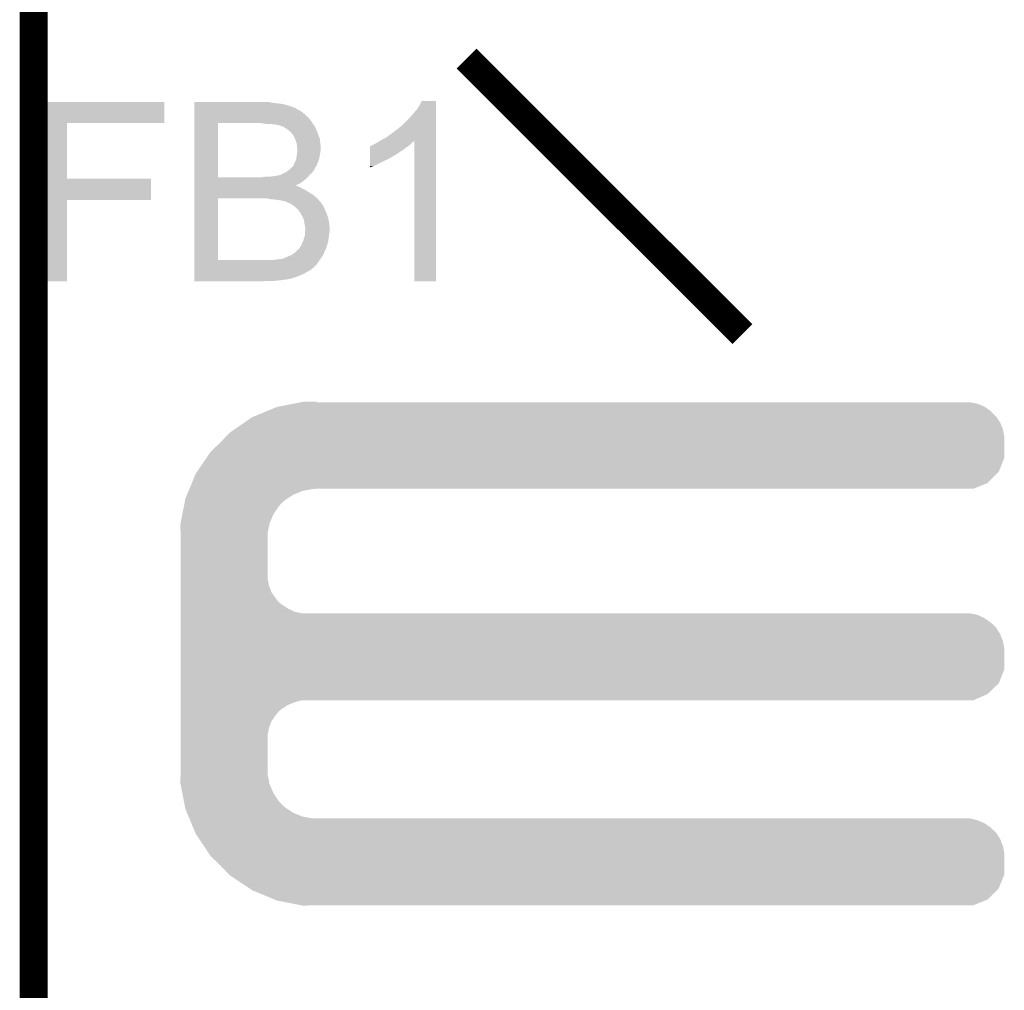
# Model space of a CAD drawing. Extents: x -1.3 to 24.2, y -3.9 to 53.4.
# Tile 20 of 45: x -1.3 to 4, y 19.6 to 24.9. Entities that reach past the tile are written whole.
import ezdxf

# ---------------------------------------------------------------- set-up
doc = ezdxf.new("R2010")
doc.units = 0
doc.layers.add('LTE_IOT_24_CLICK_V101_GKO', color=9, linetype='CONTINUOUS')
doc.layers.add('LTE_IOT_24_CLICK_V101_GTO', color=11, linetype='CONTINUOUS')

msp = doc.modelspace()

# ---------------------------------------------------------------- linework, layer by layer
at = {"layer": 'LTE_IOT_24_CLICK_V101_GKO', "const_width": 0.1524}
msp.add_lwpolyline([(-1.27, -3.81), (-1.27, 51.054)], dxfattribs=at)
at = {"layer": 'LTE_IOT_24_CLICK_V101_GTO', "const_width": 0.1524}
msp.add_lwpolyline([(1.08458, 24.70658), (2.58572, 23.20798)], dxfattribs=at)
at = {"layer": 'LTE_IOT_24_CLICK_V101_GTO'}
for points in [[(-1.21918, 24.35606), (-1.219178, 24.470336), (-0.558824, 24.35606), (-0.5588, 24.470336)], [(-1.219178, 24.470336), (-1.219176, 24.47036), (-0.5588, 24.470336), (-1.219176, 24.47036)], [(-0.396218, 24.46528), (-0.396216, 24.47036), (0.03302, 24.46528), (0.007622, 24.47036)], [(-0.396218, 24.46274), (-0.396218, 24.46528), (0.06096, 24.46274), (0.03302, 24.46528)], [(-0.396218, 24.45766), (-0.396218, 24.46274), (0.091442, 24.45766), (0.06096, 24.46274)], [(-0.396218, 24.45004), (-0.396218, 24.45766), (0.11938, 24.45004), (0.091442, 24.45766)], [(-0.396218, 24.43988), (-0.396218, 24.45004), (0.147324, 24.43988), (0.11938, 24.45004)], [(-0.396218, 24.439876), (-0.396218, 24.43988), (0.149866, 24.439876), (0.147324, 24.43988)], [(-0.396218, 24.4348), (-0.396218, 24.439876), (0.157478, 24.4348), (0.149866, 24.439876)], [(-0.396218, 24.42718), (-0.396218, 24.4348), (0.17018, 24.42718), (0.157478, 24.4348)], [(0.8128, 24.42718), (0.82804, 24.450042), (0.919478, 24.42718), (0.919478, 24.450042)], [(0.82804, 24.450042), (0.840742, 24.475416), (0.919478, 24.450042), (0.91948, 24.475416)], [(0.840742, 24.475416), (0.840756, 24.47544), (0.91948, 24.475416), (0.840756, 24.47544)], [(-0.39622, 24.38908), (-0.396218, 24.40686), (0.220982, 24.38908), (0.20066, 24.40686)], [(-0.39622, 24.3713), (-0.39622, 24.38908), (0.23622, 24.3713), (0.220982, 24.38908)], [(-0.396218, 24.41956), (-0.396218, 24.42718), (0.185416, 24.41956), (0.17018, 24.42718)], [(-0.396218, 24.40686), (-0.396218, 24.41956), (0.20066, 24.40686), (0.185416, 24.41956)], [(0.734058, 24.343358), (0.77724, 24.38654), (0.919476, 24.343358), (0.919476, 24.38654)], [(0.77724, 24.38654), (0.8128, 24.42718), (0.919476, 24.38654), (0.919478, 24.42718)], [(-1.219188, 24.0538), (-1.21918, 24.356036), (-1.089636, 24.0538), (-1.08966, 24.356036)], [(-1.21918, 24.356036), (-1.21918, 24.35606), (-1.08966, 24.356036), (-0.558824, 24.35606)], [(-0.396228, 24.061442), (-0.39622, 24.356058), (-0.266698, 24.061442), (-0.266678, 24.356058)], [(-0.39622, 24.35606), (-0.39622, 24.3713), (0.246382, 24.35606), (0.23622, 24.3713)], [(-0.39622, 24.356058), (-0.39622, 24.35606), (-0.266678, 24.356058), (-0.035558, 24.35606)], [(-0.005078, 24.35098), (-0.035558, 24.35606), (0.249768, 24.35098), (0.246382, 24.35606)], [(0.04064, 24.34844), (0.01778, 24.35098), (0.251462, 24.34844), (0.249768, 24.35098)], [(0.040652, 24.348438), (0.04064, 24.34844), (0.251462, 24.348438), (0.251462, 24.34844)], [(0.05588, 24.3459), (0.040652, 24.348438), (0.254, 24.3459), (0.251462, 24.348438)], [(0.066042, 24.34336), (0.05588, 24.3459), (0.255694, 24.34336), (0.254, 24.3459)], [(0.071124, 24.34082), (0.066042, 24.34336), (0.257388, 24.34082), (0.255694, 24.34336)], [(0.073662, 24.340818), (0.071124, 24.34082), (0.25739, 24.340818), (0.257388, 24.34082)], [(0.081272, 24.338282), (0.073662, 24.340818), (0.25908, 24.338282), (0.25739, 24.340818)], [(0.088906, 24.335738), (0.081272, 24.338282), (0.260098, 24.335738), (0.25908, 24.338282)], [(0.10414, 24.32558), (0.088906, 24.335738), (0.26416, 24.32558), (0.260098, 24.335738)], [(0.124458, 24.31034), (0.10414, 24.32558), (0.27178, 24.31034), (0.26416, 24.32558)], [(0.67564, 24.29764), (0.70612, 24.3205), (0.919474, 24.29764), (0.919476, 24.3205)], [(0.70612, 24.3205), (0.734058, 24.343358), (0.919476, 24.3205), (0.919476, 24.343358)], [(0.12446, 24.310338), (0.124458, 24.31034), (0.271782, 24.310338), (0.27178, 24.31034)], [(0.13208, 24.30272), (0.12446, 24.310338), (0.274638, 24.30272), (0.271782, 24.310338)], [(0.137162, 24.295098), (0.13208, 24.30272), (0.277496, 24.295098), (0.274638, 24.30272)], [(0.142242, 24.290014), (0.137162, 24.295098), (0.279402, 24.290014), (0.277496, 24.295098)], [(0.14986, 24.27478), (0.142242, 24.290014), (0.285116, 24.27478), (0.279402, 24.290014)], [(0.151894, 24.269698), (0.14986, 24.27478), (0.28702, 24.269698), (0.285116, 24.27478)], [(0.15494, 24.262082), (0.151894, 24.269698), (0.287782, 24.262082), (0.28702, 24.269698)], [(0.61976, 24.26208), (0.647702, 24.27732), (0.919474, 24.26208), (0.919474, 24.27732)], [(0.647702, 24.27732), (0.67564, 24.29764), (0.919474, 24.27732), (0.919474, 24.29764)], [(0.16002, 24.246838), (0.15494, 24.262082), (0.289308, 24.246838), (0.287782, 24.262082)], [(0.160528, 24.2443), (0.16002, 24.246838), (0.28956, 24.2443), (0.289308, 24.246838)], [(0.16256, 24.234138), (0.160528, 24.2443), (0.29069, 24.234138), (0.28956, 24.2443)], [(0.162562, 24.221438), (0.16256, 24.234138), (0.2921, 24.221438), (0.29069, 24.234138)], [(0.1651, 24.213816), (0.162562, 24.221438), (0.2921, 24.213816), (0.2921, 24.221438)], [(0.1651, 24.211278), (0.1651, 24.213816), (0.2921, 24.211278), (0.2921, 24.213816)], [(0.558818, 24.2062), (0.558824, 24.22906), (0.73406, 24.2062), (0.766064, 24.22906)], [(0.558824, 24.22906), (0.561346, 24.229066), (0.766064, 24.22906), (0.766072, 24.229066)], [(0.561346, 24.229066), (0.56388, 24.2316), (0.766072, 24.229066), (0.76962, 24.2316)], [(0.56388, 24.2316), (0.563884, 24.231602), (0.76962, 24.2316), (0.769622, 24.231602)], [(0.563884, 24.231602), (0.568962, 24.23414), (0.769622, 24.231602), (0.772794, 24.23414)], [(0.568962, 24.23414), (0.576584, 24.236682), (0.772794, 24.23414), (0.775972, 24.236682)], [(0.576584, 24.236682), (0.584198, 24.241758), (0.775972, 24.236682), (0.782318, 24.241758)], [(0.584198, 24.241758), (0.584202, 24.24176), (0.782318, 24.241758), (0.78232, 24.24176)], [(0.584202, 24.24176), (0.594358, 24.24684), (0.78232, 24.24176), (0.7874, 24.24684)], [(0.594358, 24.24684), (0.611282, 24.256994), (0.7874, 24.24684), (0.797554, 24.256994)], [(0.611282, 24.256994), (0.611292, 24.257), (0.797554, 24.256994), (0.800076, 24.257)], [(0.611292, 24.257), (0.61976, 24.26208), (0.919474, 24.257), (0.919474, 24.26208)], [(0.8001, 23.495024), (0.800076, 24.257), (0.919456, 23.495024), (0.919474, 24.257)], [(0.157478, 24.155398), (0.159172, 24.165556), (0.280668, 24.155398), (0.284478, 24.165556)], [(0.159172, 24.165556), (0.16002, 24.17064), (0.284478, 24.165556), (0.285204, 24.17064)], [(0.16002, 24.17064), (0.161834, 24.18334), (0.285204, 24.17064), (0.28702, 24.18334)], [(0.161834, 24.18334), (0.16401, 24.19858), (0.28702, 24.18334), (0.28956, 24.19858)], [(0.16401, 24.19858), (0.1651, 24.2062), (0.28956, 24.19858), (0.291084, 24.2062)], [(0.1651, 24.2062), (0.1651, 24.211278), (0.291084, 24.2062), (0.2921, 24.211278)], [(0.558806, 24.15286), (0.558808, 24.16048), (0.64262, 24.15286), (0.660398, 24.16048)], [(0.558808, 24.16048), (0.55881, 24.1681), (0.660398, 24.16048), (0.673102, 24.1681)], [(0.55881, 24.1681), (0.558812, 24.173174), (0.673102, 24.1681), (0.683244, 24.173174)], [(0.558812, 24.17572), (0.558814, 24.19096), (0.685798, 24.17572), (0.711202, 24.19096)], [(0.558812, 24.175696), (0.558812, 24.17572), (0.68326, 24.175696), (0.685798, 24.17572)], [(0.558812, 24.173174), (0.558812, 24.175696), (0.683244, 24.173174), (0.68326, 24.175696)], [(0.558814, 24.19096), (0.558818, 24.2062), (0.711202, 24.19096), (0.73406, 24.2062)], [(0.123186, 24.104598), (0.129538, 24.109678), (0.25654, 24.104598), (0.259714, 24.109678)], [(0.129538, 24.109678), (0.142238, 24.12238), (0.259714, 24.109678), (0.26765, 24.12238)], [(0.142238, 24.12238), (0.143506, 24.124918), (0.26765, 24.12238), (0.269238, 24.124918)], [(0.143506, 24.124918), (0.14478, 24.12746), (0.269238, 24.124918), (0.27019, 24.12746)], [(0.14478, 24.12746), (0.14732, 24.135078), (0.27019, 24.12746), (0.273048, 24.135078)], [(0.14732, 24.135078), (0.157478, 24.155398), (0.273048, 24.135078), (0.280668, 24.155398)], [(0.5588, 24.12238), (0.558806, 24.15286), (0.581658, 24.12238), (0.64262, 24.15286)], [(0.5588, 24.114792), (0.5588, 24.12238), (0.5588, 24.114792), (0.581658, 24.12238)], [(-1.21919, 23.93696), (-1.219188, 24.053776), (-0.632484, 23.93696), (-0.63246, 24.053776)], [(-1.219188, 24.053776), (-1.219188, 24.0538), (-0.63246, 24.053776), (-1.089636, 24.0538)], [(-0.396228, 24.06142), (-0.396228, 24.061442), (-0.027942, 24.06142), (-0.266698, 24.061442)], [(-0.396228, 24.058878), (-0.396228, 24.06142), (0.21844, 24.058878), (0.220556, 24.06142)], [(-0.396228, 24.04364), (-0.396228, 24.058878), (0.200662, 24.04364), (0.21844, 24.058878)], [(-0.027942, 24.06142), (-0.01016, 24.06396), (0.220556, 24.06142), (0.222674, 24.06396)], [(0.010158, 24.06396), (0.03048, 24.0665), (0.222674, 24.06396), (0.22479, 24.0665)], [(0.03048, 24.0665), (0.066034, 24.071578), (0.22479, 24.0665), (0.22902, 24.071578)], [(0.066034, 24.071578), (0.068572, 24.074114), (0.22902, 24.071578), (0.231134, 24.074114)], [(0.068572, 24.074114), (0.07196, 24.074118), (0.231134, 24.074114), (0.231138, 24.074118)], [(0.07196, 24.074118), (0.073656, 24.07412), (0.231138, 24.074118), (0.23114, 24.07412)], [(0.073656, 24.07412), (0.081276, 24.079198), (0.23114, 24.07412), (0.237488, 24.079198)], [(0.081276, 24.079198), (0.093974, 24.084278), (0.237488, 24.079198), (0.243838, 24.084278)], [(0.093974, 24.084278), (0.09398, 24.08428), (0.243838, 24.084278), (0.243838, 24.08428)], [(0.09398, 24.08428), (0.104136, 24.089358), (0.243838, 24.08428), (0.247648, 24.089358)], [(0.104136, 24.089358), (0.110488, 24.09444), (0.247648, 24.089358), (0.25146, 24.09444)], [(0.110488, 24.09444), (0.120006, 24.102054), (0.25146, 24.09444), (0.256536, 24.102054)], [(0.120006, 24.102054), (0.123186, 24.104598), (0.256536, 24.102054), (0.25654, 24.104598)], [(-0.396228, 24.0284), (-0.396228, 24.04364), (0.180338, 24.0284), (0.200662, 24.04364)], [(-0.396228, 24.0157), (-0.396228, 24.0284), (0.15504, 24.0157), (0.180338, 24.0284)], [(-0.396228, 24.015694), (-0.396228, 24.0157), (0.157486, 24.015694), (0.15504, 24.0157)], [(-0.396228, 24.01316), (-0.396228, 24.015694), (0.160024, 24.01316), (0.157486, 24.015694)], [(-0.396228, 24.013158), (-0.396228, 24.01316), (0.162562, 24.013158), (0.160024, 24.01316)], [(-0.396228, 24.01062), (-0.396228, 24.013158), (0.17018, 24.01062), (0.162562, 24.013158)], [(-0.396228, 23.99284), (-0.396228, 24.01062), (0.205738, 23.99284), (0.17018, 24.01062)], [(-0.396238, 23.611862), (-0.39623, 23.947118), (-0.266698, 23.611862), (-0.266678, 23.947118)], [(-0.39623, 23.98014), (-0.396228, 23.99284), (0.22606, 23.98014), (0.205738, 23.99284)], [(-0.39623, 23.9649), (-0.39623, 23.98014), (0.251462, 23.9649), (0.22606, 23.98014)], [(-0.39623, 23.94712), (-0.39623, 23.9649), (0.27178, 23.94712), (0.251462, 23.9649)], [(-0.39623, 23.947118), (-0.39623, 23.94712), (-0.266678, 23.947118), (-0.010158, 23.94712)], [(0.017778, 23.94204), (-0.010158, 23.94712), (0.276296, 23.94204), (0.27178, 23.94712)], [(-1.2192, 23.495024), (-1.21919, 23.936936), (-1.089684, 23.495024), (-1.08966, 23.936936)], [(-1.21919, 23.936936), (-1.21919, 23.93696), (-1.08966, 23.936936), (-0.632484, 23.93696)], [(0.04318, 23.9395), (0.017778, 23.94204), (0.278554, 23.9395), (0.276296, 23.94204)], [(0.0635, 23.93696), (0.04318, 23.9395), (0.280812, 23.93696), (0.278554, 23.9395)], [(0.07874, 23.93442), (0.0635, 23.93696), (0.28307, 23.93442), (0.280812, 23.93696)], [(0.091442, 23.931878), (0.07874, 23.93442), (0.28533, 23.931878), (0.28307, 23.93442)], [(0.096524, 23.92934), (0.091442, 23.931878), (0.287586, 23.92934), (0.28533, 23.931878)], [(0.099064, 23.929338), (0.096524, 23.92934), (0.287588, 23.929338), (0.287586, 23.92934)], [(0.110914, 23.92426), (0.099064, 23.929338), (0.2921, 23.92426), (0.287588, 23.929338)], [(0.11684, 23.92172), (0.110914, 23.92426), (0.29464, 23.92172), (0.2921, 23.92426)], [(0.132076, 23.914102), (0.11684, 23.92172), (0.29972, 23.914102), (0.29464, 23.92172)], [(0.132082, 23.914098), (0.132076, 23.914102), (0.299724, 23.914098), (0.29972, 23.914102)], [(0.147322, 23.903938), (0.132082, 23.914098), (0.305818, 23.903938), (0.299724, 23.914098)], [(0.149864, 23.901398), (0.147322, 23.903938), (0.30734, 23.901398), (0.305818, 23.903938)], [(0.157482, 23.89378), (0.149864, 23.901398), (0.310606, 23.89378), (0.30734, 23.901398)], [(0.167642, 23.886158), (0.157482, 23.89378), (0.313874, 23.886158), (0.310606, 23.89378)], [(0.169334, 23.88362), (0.167642, 23.886158), (0.31496, 23.88362), (0.313874, 23.886158)], [(0.17272, 23.878538), (0.169334, 23.88362), (0.31722, 23.878538), (0.31496, 23.88362)], [(0.175262, 23.87346), (0.17272, 23.878538), (0.319476, 23.87346), (0.31722, 23.878538)], [(0.1778, 23.87092), (0.175262, 23.87346), (0.320606, 23.87092), (0.319476, 23.87346)], [(0.184574, 23.86076), (0.1778, 23.87092), (0.32512, 23.86076), (0.320606, 23.87092)], [(0.18796, 23.855678), (0.184574, 23.86076), (0.326814, 23.855678), (0.32512, 23.86076)], [(0.19558, 23.840438), (0.18796, 23.855678), (0.331894, 23.840438), (0.326814, 23.855678)], [(0.196428, 23.8379), (0.19558, 23.840438), (0.33274, 23.8379), (0.331894, 23.840438)], [(0.20066, 23.8252), (0.196428, 23.8379), (0.33505, 23.8252), (0.33274, 23.8379)], [(0.2032, 23.809962), (0.20066, 23.8252), (0.33782, 23.809962), (0.33505, 23.8252)], [(0.2032, 23.80996), (0.2032, 23.809962), (0.337822, 23.80996), (0.33782, 23.809962)], [(0.20574, 23.79726), (0.2032, 23.80996), (0.33888, 23.79726), (0.337822, 23.80996)], [(0.20828, 23.787098), (0.20574, 23.79726), (0.339726, 23.787098), (0.33888, 23.79726)], [(0.20828, 23.779482), (0.20828, 23.787098), (0.34036, 23.779482), (0.339726, 23.787098)], [(0.198118, 23.718518), (0.20066, 23.731218), (0.333056, 23.718518), (0.334644, 23.731218)], [(0.20066, 23.731218), (0.202692, 23.7363), (0.334644, 23.731218), (0.33528, 23.7363)], [(0.202692, 23.7363), (0.205738, 23.743916), (0.33528, 23.7363), (0.336368, 23.743916)], [(0.205738, 23.75408), (0.20574, 23.761698), (0.33782, 23.75408), (0.339342, 23.761698)], [(0.205738, 23.743916), (0.205738, 23.75408), (0.336368, 23.743916), (0.33782, 23.75408)], [(0.20574, 23.761698), (0.206464, 23.766778), (0.339342, 23.761698), (0.34036, 23.766778)], [(0.206464, 23.766778), (0.20828, 23.77948), (0.34036, 23.766778), (0.34036, 23.77948)], [(0.20828, 23.77948), (0.20828, 23.779482), (0.34036, 23.77948), (0.34036, 23.779482)], [(0.174242, 23.672802), (0.18796, 23.695662), (0.32004, 23.672802), (0.32766, 23.695662)], [(0.18796, 23.695662), (0.1905, 23.70074), (0.32766, 23.695662), (0.328928, 23.70074)], [(0.1905, 23.70074), (0.19304, 23.708358), (0.328928, 23.70074), (0.330834, 23.708358)], [(0.19304, 23.708358), (0.196848, 23.71598), (0.330834, 23.708358), (0.33274, 23.71598)], [(0.196848, 23.71598), (0.198118, 23.718518), (0.33274, 23.71598), (0.333056, 23.718518)], [(0.088898, 23.619458), (0.11176, 23.62962), (0.29159, 23.619458), (0.299718, 23.62962)], [(0.11176, 23.62962), (0.111764, 23.629622), (0.299718, 23.62962), (0.29972, 23.629622)], [(0.111764, 23.629622), (0.137146, 23.639778), (0.29972, 23.629622), (0.3048, 23.639778)], [(0.137146, 23.639778), (0.137162, 23.642306), (0.3048, 23.639778), (0.306484, 23.642306)], [(0.137162, 23.642306), (0.147306, 23.647394), (0.306484, 23.642306), (0.309876, 23.647394)], [(0.147306, 23.647394), (0.147314, 23.647398), (0.309876, 23.647394), (0.309876, 23.647398)], [(0.147314, 23.647398), (0.149852, 23.649936), (0.309876, 23.647398), (0.30988, 23.649936)], [(0.149852, 23.649936), (0.16256, 23.662638), (0.30988, 23.649936), (0.315522, 23.662638)], [(0.16256, 23.662638), (0.172716, 23.670258), (0.315522, 23.662638), (0.318908, 23.670258)], [(0.172716, 23.670258), (0.174242, 23.672802), (0.318908, 23.670258), (0.32004, 23.672802)], [(-0.39624, 23.5712), (-0.396238, 23.586438), (0.254, 23.5712), (0.269238, 23.586438)], [(-0.39624, 23.558502), (-0.39624, 23.5712), (0.238762, 23.558502), (0.254, 23.5712)], [(-0.396238, 23.61184), (-0.396238, 23.611862), (0.040638, 23.61184), (-0.266698, 23.611862)], [(-0.396238, 23.586438), (-0.396238, 23.61184), (0.269238, 23.586438), (0.286172, 23.61184)], [(0.040638, 23.61184), (0.053338, 23.61438), (0.286172, 23.61184), (0.287866, 23.61438)], [(0.066036, 23.61438), (0.071116, 23.616918), (0.287866, 23.61438), (0.289558, 23.616918)], [(0.071116, 23.616918), (0.078738, 23.61692), (0.289558, 23.616918), (0.28956, 23.61692)], [(0.078738, 23.61692), (0.088898, 23.619458), (0.28956, 23.61692), (0.29159, 23.619458)], [(-0.39624, 23.555958), (-0.39624, 23.558502), (0.236216, 23.555958), (0.238762, 23.558502)], [(-0.39624, 23.54834), (-0.39624, 23.555958), (0.220982, 23.54834), (0.236216, 23.555958)], [(-0.39624, 23.54072), (-0.39624, 23.54834), (0.20828, 23.54072), (0.220982, 23.54834)], [(-0.39624, 23.5331), (-0.39624, 23.54072), (0.19304, 23.5331), (0.20828, 23.54072)], [(-0.39624, 23.52548), (-0.39624, 23.5331), (0.17526, 23.52548), (0.19304, 23.5331)], [(-0.39624, 23.51786), (-0.39624, 23.52548), (0.15494, 23.51786), (0.17526, 23.52548)], [(-0.39624, 23.51024), (-0.39624, 23.51786), (0.132076, 23.51024), (0.15494, 23.51786)], [(-1.089684, 23.495), (-1.2192, 23.495024), (-1.089684, 23.495), (-1.089684, 23.495024)], [(-0.39624, 23.5077), (-0.39624, 23.51024), (0.11938, 23.5077), (0.129538, 23.51024)], [(-0.39624, 23.50516), (-0.39624, 23.5077), (0.10668, 23.50516), (0.11938, 23.5077)], [(-0.39624, 23.50008), (-0.39624, 23.50516), (0.06604, 23.50008), (0.10668, 23.50516)], [(-0.39624, 23.49754), (-0.39624, 23.50008), (0.038102, 23.49754), (0.06604, 23.50008)], [(-0.39624, 23.495024), (-0.39624, 23.49754), (-0.025088, 23.495024), (0.00762, 23.49754)], [(-0.025398, 23.495), (-0.39624, 23.495024), (-0.025398, 23.495), (-0.025088, 23.495024)], [(0.919456, 23.495), (0.8001, 23.495024), (0.919456, 23.495), (0.919456, 23.495024)], [(0.066262, 22.814278), (0.143848, 22.829518), (3.901442, 22.814278), (3.863342, 22.829518)], [(0.143848, 22.829518), (0.18265, 22.83714), (3.863342, 22.829518), (3.822702, 22.83714)], [(0.18265, 22.83714), (0.195458, 22.839656), (0.269264, 22.83714), (0.26924, 22.839656)], [(0.195458, 22.839656), (0.195582, 22.83968), (0.26924, 22.839656), (0.195582, 22.83968)], [(-0.069044, 22.76094), (0.004382, 22.791418), (3.96494, 22.76094), (3.934462, 22.791418)], [(0.004382, 22.791418), (0.053342, 22.81174), (3.934462, 22.791418), (3.905108, 22.81174)], [(0.053342, 22.81174), (0.066262, 22.814278), (3.905108, 22.81174), (3.901442, 22.814278)], [(-0.17734, 22.689818), (-0.121918, 22.727922), (4.00304, 22.689818), (3.9878, 22.727922)], [(-0.121918, 22.727922), (-0.081282, 22.75586), (3.9878, 22.727922), (3.968458, 22.75586)], [(-0.081282, 22.75586), (-0.069044, 22.76094), (3.968458, 22.75586), (3.96494, 22.76094)], [(-0.224974, 22.649178), (-0.203198, 22.67204), (4.01066, 22.649178), (4.006374, 22.67204)], [(-0.203198, 22.67204), (-0.17734, 22.689818), (4.006374, 22.67204), (4.00304, 22.689818)], [(-0.307338, 22.5679), (-0.254, 22.6187), (4.010658, 22.5679), (4.010658, 22.6187)], [(-0.254, 22.6187), (-0.224974, 22.649178), (4.010658, 22.6187), (4.01066, 22.649178)], [(-0.329824, 22.534876), (-0.307338, 22.5679), (4.010658, 22.534876), (4.010658, 22.5679)], [(-0.381702, 22.458682), (-0.329824, 22.534876), (3.980176, 22.458682), (4.010658, 22.534876)], [(-0.409706, 22.39772), (-0.388618, 22.448522), (3.919216, 22.39772), (3.970016, 22.448522)], [(-0.388618, 22.448522), (-0.381702, 22.458682), (3.970016, 22.448522), (3.980176, 22.458682)], [(-0.422358, 22.36724), (-0.409706, 22.39772), (3.843016, 22.36724), (3.919216, 22.39772)], [(-0.436066, 22.334218), (-0.427632, 22.354538), (0.14224, 22.334218), (0.190498, 22.354538)], [(-0.427632, 22.354538), (-0.423414, 22.3647), (0.190498, 22.354538), (0.24384, 22.3647)], [(-0.423414, 22.3647), (-0.422358, 22.36724), (0.24384, 22.3647), (0.26924, 22.36724)], [(-0.453482, 22.268178), (-0.44949, 22.2885), (0.06096, 22.268178), (0.078738, 22.2885)], [(-0.44949, 22.2885), (-0.445996, 22.30628), (0.078738, 22.2885), (0.099058, 22.30628)], [(-0.445996, 22.30628), (-0.444498, 22.313902), (0.099058, 22.30628), (0.110838, 22.313902)], [(-0.444498, 22.313902), (-0.436066, 22.334218), (0.110838, 22.313902), (0.14224, 22.334218)], [(-0.461962, 22.225002), (-0.453482, 22.268178), (0.03302, 22.225002), (0.06096, 22.268178)], [(-0.471444, 22.176738), (-0.461962, 22.225002), (0.0127, 22.176738), (0.03302, 22.225002)], [(-0.47244, 22.171662), (-0.471444, 22.176738), (0.011684, 22.171662), (0.0127, 22.176738)], [(-0.470862, 22.125938), (-0.47244, 22.171662), (0.00254, 22.125938), (0.011684, 22.171662)], [(-0.4699, 22.098), (-0.470862, 22.125938), (0.00254, 22.098), (0.00254, 22.125938)], [(-0.4699, 21.879558), (-0.4699, 22.098), (0.00254, 21.879558), (0.00254, 22.098)], [(-0.4699, 21.838918), (-0.4699, 21.879558), (0.010162, 21.838918), (0.00254, 21.879558)], [(-0.4699, 21.800818), (-0.4699, 21.838918), (0.025402, 21.800818), (0.010162, 21.838918)], [(-0.4699, 21.76526), (-0.4699, 21.800818), (0.0508, 21.76526), (0.025402, 21.800818)], [(-0.4699, 21.750018), (-0.4699, 21.76526), (0.063502, 21.750018), (0.0508, 21.76526)], [(-0.4699, 21.73732), (-0.4699, 21.750018), (0.078742, 21.73732), (0.063502, 21.750018)], [(-0.4699, 21.71446), (-0.4699, 21.73732), (0.114302, 21.71446), (0.078742, 21.73732)], [(-0.4699, 21.69668), (-0.4699, 21.71446), (0.152402, 21.69668), (0.114302, 21.71446)], [(-0.4699, 21.68906), (-0.4699, 21.69668), (0.190502, 21.68906), (0.152402, 21.69668)], [(-0.4699, 21.681438), (-0.4699, 21.68906), (3.863342, 21.681438), (3.822702, 21.68906)], [(-0.4699, 21.663658), (-0.4699, 21.681438), (3.901442, 21.663658), (3.863342, 21.681438)], [(-0.4699, 21.6408), (-0.4699, 21.663658), (3.93446, 21.6408), (3.901442, 21.663658)], [(-0.4699, 21.628102), (-0.4699, 21.6408), (3.949698, 21.628102), (3.93446, 21.6408)], [(-0.4699, 21.612858), (-0.4699, 21.628102), (3.96494, 21.612858), (3.949698, 21.628102)], [(-0.4699, 21.577302), (-0.4699, 21.612858), (3.9878, 21.577302), (3.96494, 21.612858)], [(-0.4699, 21.539198), (-0.4699, 21.577302), (4.00304, 21.539198), (3.9878, 21.577302)], [(-0.4699, 21.498558), (-0.4699, 21.539198), (4.01066, 21.498558), (4.00304, 21.539198)], [(-0.4699, 21.384256), (-0.4699, 21.498558), (4.010658, 21.384256), (4.01066, 21.498558)], [(-0.4699, 21.308062), (-0.4699, 21.384256), (3.980178, 21.308062), (4.010658, 21.384256)], [(-0.4699, 21.249638), (-0.4699, 21.308062), (3.919216, 21.249638), (3.980178, 21.308062)], [(-0.4699, 21.21662), (-0.4699, 21.249638), (3.843016, 21.21662), (3.919216, 21.249638)], [(-0.4699, 21.206458), (-0.4699, 21.21662), (0.152398, 21.206458), (0.190496, 21.21662)], [(-0.4699, 21.191218), (-0.4699, 21.206458), (0.1143, 21.191218), (0.152398, 21.206458)], [(-0.4699, 21.16836), (-0.4699, 21.191218), (0.07874, 21.16836), (0.1143, 21.191218)], [(-0.4699, 21.155658), (-0.4699, 21.16836), (0.063498, 21.155658), (0.07874, 21.16836)], [(-0.4699, 21.14042), (-0.4699, 21.155658), (0.0508, 21.14042), (0.063498, 21.155658)], [(-0.4699, 21.104862), (-0.4699, 21.14042), (0.0254, 21.104862), (0.0508, 21.14042)], [(-0.4699, 21.066758), (-0.4699, 21.104862), (0.01016, 21.066758), (0.0254, 21.104862)], [(-0.4699, 21.026118), (-0.4699, 21.066758), (0.00254, 21.026118), (0.01016, 21.066758)], [(-0.4699, 20.8407), (-0.4699, 21.026118), (0.00254, 20.8407), (0.00254, 21.026118)], [(-0.470776, 20.815298), (-0.4699, 20.8407), (0.00254, 20.815298), (0.00254, 20.8407)], [(-0.47244, 20.767042), (-0.470776, 20.815298), (0.011734, 20.767042), (0.00254, 20.815298)], [(-0.47144, 20.761958), (-0.47244, 20.767042), (0.012702, 20.761958), (0.011734, 20.767042)], [(-0.461962, 20.7137), (-0.47144, 20.761958), (0.033022, 20.7137), (0.012702, 20.761958)], [(-0.453478, 20.670518), (-0.461962, 20.7137), (0.06096, 20.670518), (0.033022, 20.7137)], [(-0.449488, 20.650198), (-0.453478, 20.670518), (0.07874, 20.650198), (0.06096, 20.670518)], [(-0.445996, 20.63242), (-0.449488, 20.650198), (0.099062, 20.63242), (0.07874, 20.650198)], [(-0.4445, 20.624802), (-0.445996, 20.63242), (0.110836, 20.624802), (0.099062, 20.63242)], [(-0.436064, 20.60448), (-0.4445, 20.624802), (0.142238, 20.60448), (0.110836, 20.624802)], [(-0.42763, 20.58416), (-0.436064, 20.60448), (0.190502, 20.58416), (0.142238, 20.60448)], [(-0.423412, 20.574), (-0.42763, 20.58416), (0.243842, 20.574), (0.190502, 20.58416)], [(-0.419194, 20.563838), (-0.423412, 20.574), (3.863342, 20.563838), (3.822702, 20.574)], [(-0.412868, 20.548598), (-0.419194, 20.563838), (3.901442, 20.548598), (3.863342, 20.563838)], [(-0.40338, 20.525738), (-0.412868, 20.548598), (3.934462, 20.525738), (3.901442, 20.548598)], [(-0.397054, 20.5105), (-0.40338, 20.525738), (3.9497, 20.5105), (3.934462, 20.525738)], [(-0.391782, 20.497796), (-0.397054, 20.5105), (3.96494, 20.497796), (3.9497, 20.5105)], [(-0.38862, 20.490178), (-0.391782, 20.497796), (3.96984, 20.490178), (3.96494, 20.497796)], [(-0.369994, 20.462242), (-0.38862, 20.490178), (3.9878, 20.462242), (3.96984, 20.490178)], [(-0.344592, 20.424138), (-0.369994, 20.462242), (4.00304, 20.424138), (3.9878, 20.462242)], [(-0.317498, 20.383498), (-0.344592, 20.424138), (4.01066, 20.383498), (4.00304, 20.424138)], [(-0.30734, 20.36826), (-0.317498, 20.383498), (4.010658, 20.36826), (4.01066, 20.383498)], [(-0.254, 20.31746), (-0.30734, 20.36826), (4.010658, 20.31746), (4.010658, 20.36826)], [(-0.208034, 20.269196), (-0.254, 20.31746), (4.010658, 20.269196), (4.010658, 20.31746)], [(-0.203202, 20.264122), (-0.208034, 20.269196), (4.008628, 20.264122), (4.010658, 20.269196)], [(-0.096522, 20.193002), (-0.203202, 20.264122), (3.980176, 20.193002), (4.008628, 20.264122)], [(-0.081282, 20.182842), (-0.096522, 20.193002), (3.970016, 20.182842), (3.980176, 20.193002)], [(0.041106, 20.13204), (-0.081282, 20.182842), (3.919216, 20.13204), (3.970016, 20.182842)], [(0.053338, 20.126962), (0.041106, 20.13204), (3.90652, 20.126962), (3.919216, 20.13204)], [(0.18265, 20.10156), (0.053338, 20.126962), (3.843016, 20.10156), (3.90652, 20.126962)], [(0.195578, 20.09902), (0.18265, 20.10156), (0.195578, 20.09902), (0.26924, 20.10156)]]:
    msp.add_solid(points, dxfattribs=at)

doc.saveas('drawing.dxf')
